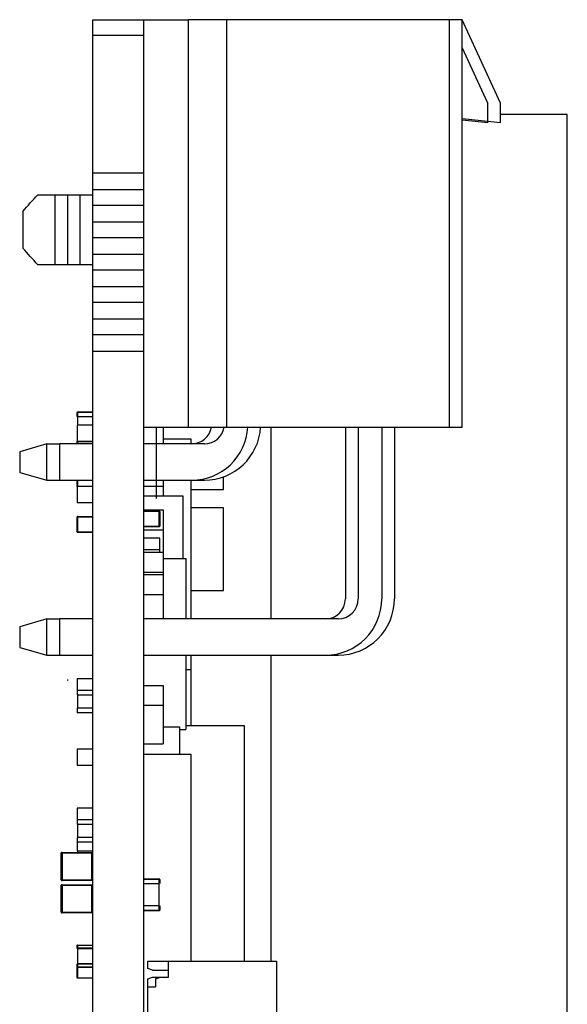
# Model space of a CAD drawing. Header units: millimetres. Extents: x -569 to -228, y 280 to 627.
# Tile 24 of 24: x -284 to -267, y 522 to 553. Entities that reach past the tile are written whole.
import ezdxf

# ---------------------------------------------------------------- set-up
doc = ezdxf.new("R2010")
doc.units = ezdxf.units.MM
doc.header["$LTSCALE"] = 32.67
doc.layers.add('00_COMPONENTS', color=7, linetype='CONTINUOUS')

msp = doc.modelspace()

# ---------------------------------------------------------------- linework, layer by layer
at = {"layer": '00_COMPONENTS', "color": 7}
for p, q in [((-281.662, 385.254), (-281.662, 552.904)), ((-281.662, 552.904), (-278.662, 552.904)), ((-280.062, 384.154), (-280.062, 552.904)), ((-278.662, 540.104), (-278.662, 552.904)), ((-278.262, 552.904), (-278.662, 552.904)), ((-270.062, 552.904), (-278.262, 552.904)), ((-277.462, 552.904), (-277.462, 540.104)), ((-270.462, 540.104), (-270.462, 552.904)), ((-270.062, 540.104), (-270.062, 552.904)), ((-268.862, 550.278), (-270.062, 552.904)), ((-269.262, 550.278), (-270.062, 552.028)), ((-269.262, 549.678), (-269.262, 550.278)), ((-268.862, 549.678), (-268.862, 550.278)), ((-266.762, 549.921), (-268.862, 549.921)), ((-266.762, 448.221), (-266.762, 549.921)), ((-270.062, 549.804), (-268.862, 549.678)), ((-270.062, 549.762), (-269.262, 549.678)), ((-280.062, 548.078), (-281.662, 548.078)), ((-283.392, 547.404), (-282.462, 547.404)), ((-282.862, 547.404), (-282.862, 545.204)), ((-282.462, 547.404), (-282.462, 545.204)), ((-282.462, 547.404), (-281.662, 547.404)), ((-282.062, 545.204), (-282.062, 547.404)), ((-281.662, 547.57), (-280.062, 547.57)), ((-280.062, 547.062), (-281.662, 547.062)), ((-283.862, 546.878), (-283.862, 545.729)), ((-281.662, 546.554), (-280.062, 546.554)), ((-280.062, 546.046), (-281.662, 546.046)), ((-281.662, 545.538), (-280.062, 545.538)), ((-282.462, 545.204), (-283.392, 545.204)), ((-281.662, 545.204), (-282.462, 545.204)), ((-280.062, 545.03), (-281.662, 545.03)), ((-281.662, 544.522), (-280.062, 544.522)), ((-280.062, 544.014), (-281.662, 544.014)), ((-281.662, 543.506), (-280.062, 543.506)), ((-280.062, 542.998), (-281.662, 542.998)), ((-281.662, 542.49), (-280.062, 542.49)), ((-282.162, 540.432), (-282.162, 540.562)), ((-282.142, 540.582), (-281.682, 540.582)), ((-282.142, 540.432), (-282.142, 540.163)), ((-282.142, 540.432), (-281.682, 540.432)), ((-282.162, 540.163), (-282.162, 539.663)), ((-281.662, 540.163), (-282.162, 540.163)), ((-280.062, 540.104), (-278.662, 540.104)), ((-279.453, 540.104), (-279.453, 539.574)), ((-278.662, 540.104), (-277.862, 540.104)), ((-277.862, 540.104), (-270.062, 540.104)), ((-276.062, 534.074), (-276.062, 540.104)), ((-273.732, 540.104), (-273.732, 534.704)), ((-273.332, 540.104), (-273.332, 534.704)), ((-272.592, 540.104), (-272.592, 534.704)), ((-272.192, 540.104), (-272.192, 534.704)), ((-282.162, 539.602), (-282.162, 539.663)), ((-282.162, 539.663), (-281.662, 539.663)), ((-279.453, 539.731), (-278.589, 539.731)), ((-278.589, 539.731), (-278.589, 539.574)), ((-283.112, 539.574), (-283.962, 539.329)), ((-283.962, 539.329), (-283.962, 538.679)), ((-283.112, 538.434), (-283.112, 539.574)), ((-283.112, 539.574), (-282.712, 539.574)), ((-282.712, 539.574), (-282.712, 538.434)), ((-281.662, 539.574), (-282.712, 539.574)), ((-278.162, 539.574), (-280.062, 539.574)), ((-283.962, 538.679), (-283.112, 538.434)), ((-283.112, 538.434), (-282.712, 538.434)), ((-282.712, 538.434), (-281.662, 538.434)), ((-282.162, 538.233), (-282.162, 538.434)), ((-280.062, 538.434), (-278.162, 538.434)), ((-279.453, 538.431), (-279.453, 537.944)), ((-278.589, 538.434), (-278.589, 534.074)), ((-277.562, 538.143), (-277.562, 538.54)), ((-282.162, 538.233), (-282.162, 537.733)), ((-281.662, 538.233), (-282.162, 538.233)), ((-280.062, 538.241), (-279.453, 538.241)), ((-278.589, 538.143), (-277.562, 538.143)), ((-280.062, 537.944), (-278.843, 537.944)), ((-278.843, 537.944), (-278.843, 535.969)), ((-282.162, 537.733), (-281.662, 537.733)), ((-280.062, 537.502), (-279.453, 537.502)), ((-280.042, 537.471), (-279.582, 537.471)), ((-279.562, 537.451), (-279.562, 536.991)), ((-279.453, 537.502), (-279.453, 534.074)), ((-277.562, 537.568), (-278.589, 537.568)), ((-277.562, 534.968), (-277.562, 537.568)), ((-282.162, 536.813), (-282.162, 537.273)), ((-282.142, 537.293), (-281.682, 537.293)), ((-280.062, 536.873), (-279.453, 536.873)), ((-279.582, 536.971), (-280.042, 536.971)), ((-281.682, 536.793), (-282.142, 536.793)), ((-279.562, 536.607), (-280.062, 536.607)), ((-279.562, 536.168), (-279.562, 536.607)), ((-280.062, 536.254), (-279.562, 536.254)), ((-280.062, 536.168), (-279.453, 536.168)), ((-279.453, 535.969), (-278.742, 535.969)), ((-278.742, 535.969), (-278.742, 534.074)), ((-280.062, 535.54), (-279.453, 535.54)), ((-280.062, 535.47), (-279.453, 535.47)), ((-278.589, 534.968), (-277.562, 534.968)), ((-280.062, 534.841), (-279.453, 534.841)), ((-283.112, 534.074), (-283.962, 533.829)), ((-283.112, 532.934), (-283.112, 534.074)), ((-283.112, 534.074), (-282.712, 534.074)), ((-282.712, 534.074), (-282.712, 532.934)), ((-281.662, 534.074), (-282.712, 534.074)), ((-273.962, 534.074), (-280.062, 534.074)), ((-283.962, 533.829), (-283.962, 533.179)), ((-283.962, 533.179), (-283.112, 532.934)), ((-283.112, 532.934), (-282.712, 532.934)), ((-282.712, 532.934), (-281.662, 532.934)), ((-280.062, 532.934), (-273.962, 532.934)), ((-278.742, 532.934), (-278.742, 530.599)), ((-278.589, 532.934), (-278.589, 530.724)), ((-276.062, 523.315), (-276.062, 532.934)), ((-282.162, 532.188), (-282.162, 531.693)), ((-281.662, 532.188), (-282.162, 532.188)), ((-278.742, 532.48), (-278.589, 532.48)), ((-280.062, 531.977), (-279.453, 531.977)), ((-279.453, 531.977), (-279.453, 530.145)), ((-282.162, 531.834), (-281.662, 531.834)), ((-282.142, 531.707), (-282.142, 531.282)), ((-282.162, 531.268), (-282.162, 531.127)), ((-279.453, 531.349), (-280.062, 531.349)), ((-281.662, 531.127), (-282.162, 531.127)), ((-279.453, 530.687), (-278.945, 530.687)), ((-278.945, 530.687), (-278.945, 529.819)), ((-278.742, 530.724), (-276.912, 530.724)), ((-276.912, 530.724), (-276.912, 523.315)), ((-278.945, 530.599), (-278.742, 530.599)), ((-280.062, 530.145), (-279.453, 530.145)), ((-282.162, 529.978), (-282.162, 529.478)), ((-281.662, 529.978), (-282.162, 529.978)), ((-280.062, 529.819), (-278.589, 529.819)), ((-278.589, 529.819), (-278.589, 523.315)), ((-282.162, 529.478), (-281.662, 529.478)), ((-282.162, 528.124), (-282.162, 527.629)), ((-281.662, 528.124), (-282.162, 528.124)), ((-282.162, 527.77), (-281.662, 527.77)), ((-282.142, 527.643), (-282.142, 527.218)), ((-282.162, 527.204), (-282.162, 526.791)), ((-281.662, 527.063), (-282.162, 527.063)), ((-282.662, 525.879), (-282.662, 526.709)), ((-282.632, 526.709), (-282.632, 526.739)), ((-282.632, 526.739), (-281.692, 526.739)), ((-282.162, 526.791), (-281.692, 526.791)), ((-282.142, 526.791), (-282.142, 526.739)), ((-282.662, 524.863), (-282.662, 525.693)), ((-282.632, 525.849), (-282.632, 525.879)), ((-281.692, 525.849), (-282.632, 525.849)), ((-282.632, 525.693), (-282.632, 525.723)), ((-282.632, 525.723), (-281.692, 525.723)), ((-280.042, 525.906), (-279.582, 525.906)), ((-280.042, 525.756), (-279.582, 525.756)), ((-279.582, 525.056), (-279.582, 525.756)), ((-279.562, 525.886), (-279.562, 525.756)), ((-282.632, 524.833), (-282.632, 524.863)), ((-281.692, 524.833), (-282.632, 524.833)), ((-279.582, 525.056), (-280.042, 525.056)), ((-279.582, 524.906), (-280.042, 524.906)), ((-279.562, 525.056), (-279.562, 524.926)), ((-282.152, 523.825), (-282.142, 523.831)), ((-282.162, 523.719), (-282.162, 523.811)), ((-282.142, 523.733), (-281.682, 523.733)), ((-282.142, 523.719), (-282.142, 523.238)), ((-282.142, 523.719), (-281.682, 523.719)), ((-282.162, 522.807), (-282.162, 523.224)), ((-281.682, 523.238), (-282.142, 523.238)), ((-281.682, 523.224), (-282.142, 523.224)), ((-279.942, 523.085), (-279.942, 523.315)), ((-279.942, 523.315), (-275.892, 523.315)), ((-279.292, 522.815), (-279.292, 523.315)), ((-275.892, 523.315), (-275.892, 516.315)), ((-279.792, 523.035), (-279.942, 523.085)), ((-279.792, 523.035), (-279.292, 523.035)), ((-282.152, 522.793), (-282.142, 522.787)), ((-279.942, 522.765), (-279.792, 522.815)), ((-279.942, 516.865), (-279.942, 522.765)), ((-279.792, 522.815), (-279.292, 522.815)), ((-279.692, 522.765), (-279.542, 522.815)), ((-279.692, 522.765), (-279.692, 522.515)), ((-279.942, 522.515), (-279.692, 522.515))]:
    msp.add_line(p, q, dxfattribs=at)
at = {"layer": '00_COMPONENTS', "color": 4}
for p, q in [((-280.062, 552.404), (-281.662, 552.404)), ((-282.142, 540.562), (-282.142, 540.432)), ((-281.682, 540.562), (-282.142, 540.562)), ((-279.662, 537.863), (-279.662, 540.104)), ((-282.142, 539.663), (-282.142, 539.602)), ((-282.142, 539.602), (-281.682, 539.602)), ((-282.142, 538.434), (-282.142, 538.233)), ((-279.582, 537.451), (-280.042, 537.451)), ((-279.582, 536.991), (-279.582, 537.451)), ((-282.142, 537.273), (-282.142, 536.813)), ((-281.682, 537.273), (-282.142, 537.273)), ((-280.042, 536.991), (-279.582, 536.991)), ((-282.142, 536.813), (-281.682, 536.813)), ((-282.162, 531.693), (-281.662, 531.693)), ((-281.662, 531.268), (-282.162, 531.268)), ((-282.162, 527.629), (-281.662, 527.629)), ((-281.662, 527.204), (-282.162, 527.204)), ((-281.692, 526.709), (-282.662, 526.709)), ((-282.632, 526.709), (-282.632, 525.879)), ((-281.692, 525.849), (-281.692, 526.739)), ((-282.662, 525.879), (-281.692, 525.879)), ((-281.692, 525.693), (-282.662, 525.693)), ((-282.632, 525.693), (-282.632, 524.863)), ((-281.692, 524.833), (-281.692, 525.723)), ((-279.582, 525.886), (-280.042, 525.886)), ((-279.582, 525.756), (-279.582, 525.886)), ((-282.662, 524.863), (-281.692, 524.863)), ((-280.042, 524.926), (-279.582, 524.926)), ((-279.582, 524.926), (-279.582, 525.056)), ((-282.142, 523.825), (-282.142, 523.733)), ((-282.142, 523.825), (-281.682, 523.825)), ((-282.142, 523.238), (-282.142, 523.146)), ((-282.142, 523.146), (-281.682, 523.146)), ((-282.142, 523.118), (-282.142, 522.793)), ((-281.682, 523.118), (-282.142, 523.118)), ((-282.142, 522.793), (-281.682, 522.793))]:
    msp.add_line(p, q, dxfattribs=at)
at = {"layer": '00_COMPONENTS', "color": 40}
for p, q in [((-282.142, 540.562), (-282.162, 540.562)), ((-282.142, 540.582), (-282.142, 540.562)), ((-282.162, 539.602), (-282.142, 539.602)), ((-279.582, 537.451), (-279.582, 537.471)), ((-279.562, 537.451), (-279.582, 537.451)), ((-282.142, 537.273), (-282.162, 537.273)), ((-282.142, 537.293), (-282.142, 537.273)), ((-279.582, 536.971), (-279.582, 536.991)), ((-279.582, 536.991), (-279.562, 536.991)), ((-282.162, 536.813), (-282.142, 536.813)), ((-282.142, 536.813), (-282.142, 536.793)), ((-282.462, 532.157), (-282.452, 532.157)), ((-282.452, 532.157), (-282.452, 532.147)), ((-279.582, 525.886), (-279.582, 525.906)), ((-279.562, 525.886), (-279.582, 525.886)), ((-279.582, 524.906), (-279.582, 524.926)), ((-279.582, 524.926), (-279.562, 524.926)), ((-282.142, 523.825), (-282.142, 523.831)), ((-282.142, 523.146), (-282.142, 523.118)), ((-282.142, 522.793), (-282.142, 522.787))]:
    msp.add_line(p, q, dxfattribs=at)
at = {"layer": '00_COMPONENTS', "color": 7}
for points in [[(-281.683, 526.737), (-281.684, 526.737), (-281.684, 526.737), (-281.682, 526.737), (-281.68, 526.736)], [(-281.683, 525.721), (-281.684, 525.721), (-281.684, 525.721), (-281.682, 525.721), (-281.68, 525.72)]]:
    msp.add_lwpolyline(points, dxfattribs=at)
for centre, radius, start, end in [((-282.142, 540.562), 0.02, 90, 180), ((-278.562, 540.204), 1.77, 270, 356.7612), ((-278.562, 540.204), 0.63, 270, 350.8668), ((-278.162, 540.204), 1.77, 270, 356.7612), ((-278.162, 540.204), 0.63, 270, 350.8668), ((-279.582, 537.451), 0.02, 0, 90), ((-282.142, 537.273), 0.02, 90, 180), ((-279.582, 536.991), 0.02, 270, 360), ((-282.142, 536.813), 0.02, 180, 270), ((-274.362, 534.704), 1.77, 270, 360), ((-274.362, 534.704), 0.63, 270, 360), ((-273.962, 534.704), 1.77, 270, 360), ((-273.962, 534.704), 0.63, 270, 360), ((-282.632, 526.709), 0.03, 90, 180), ((-282.632, 525.879), 0.03, 177.4129, 180), ((-282.632, 525.879), 0.03, 180, 270), ((-282.632, 525.693), 0.03, 90, 180), ((-279.582, 525.886), 0.02, 0, 90), ((-282.632, 524.863), 0.03, 177.4129, 180), ((-282.632, 524.863), 0.03, 180, 270), ((-279.582, 524.926), 0.02, 270, 360)]:
    msp.add_arc(centre, radius, start, end, dxfattribs=at)
at = {"layer": '00_COMPONENTS', "color": 40}
msp.add_arc((-282.452, 532.157), 0.01, 180, 270, dxfattribs=at)
at = {"layer": '00_COMPONENTS', "color": 7}
for points in [[(-283.862, 546.878), (-283.713, 547.06), (-283.553, 547.233), (-283.392, 547.404)], [(-283.392, 545.204), (-283.553, 545.375), (-283.713, 545.548), (-283.862, 545.729)], [(-282.643, 525.854), (-282.65, 525.858), (-282.659, 525.863), (-282.661, 525.871)], [(-282.643, 524.838), (-282.65, 524.842), (-282.659, 524.847), (-282.661, 524.855)]]:
    msp.add_open_spline(points, degree=3, dxfattribs=at)
for points, knots in [([(-282.162, 540.564), (-282.162, 540.561), (-282.153, 540.56), (-282.149, 540.563), (-282.147, 540.565)], [0, 0, 0, 0, 0.567698, 1, 1, 1, 1]), ([(-282.152, 540.562), (-282.147, 540.565), (-282.136, 540.574), (-282.148, 540.582), (-282.152, 540.582)], [0, 0, 0, 0, 0.574127, 1, 1, 1, 1]), ([(-282.142, 539.599), (-282.145, 539.6), (-282.149, 539.601), (-282.154, 539.603), (-282.161, 539.603), (-282.158, 539.6), (-282.157, 539.599)], [0, 0, 0, 0, 0.330831, 0.646596, 0.816968, 1, 1, 1, 1]), ([(-279.573, 537.471), (-279.577, 537.471), (-279.589, 537.465), (-279.578, 537.454), (-279.573, 537.451)], [0, 0, 0, 0, 0.384054, 1, 1, 1, 1]), ([(-279.582, 537.46), (-279.579, 537.456), (-279.571, 537.445), (-279.562, 537.456), (-279.562, 537.46)], [0, 0, 0, 0, 0.574127, 1, 1, 1, 1]), ([(-282.162, 537.282), (-282.162, 537.278), (-282.156, 537.266), (-282.146, 537.277), (-282.142, 537.282)], [0, 0, 0, 0, 0.384054, 1, 1, 1, 1]), ([(-282.152, 537.273), (-282.147, 537.276), (-282.136, 537.285), (-282.148, 537.293), (-282.152, 537.293)], [0, 0, 0, 0, 0.574127, 1, 1, 1, 1]), ([(-279.573, 536.991), (-279.577, 536.988), (-279.589, 536.979), (-279.577, 536.971), (-279.573, 536.971)], [0, 0, 0, 0, 0.574127, 1, 1, 1, 1]), ([(-279.562, 536.982), (-279.562, 536.985), (-279.568, 536.997), (-279.579, 536.986), (-279.582, 536.982)], [0, 0, 0, 0, 0.384054, 1, 1, 1, 1]), ([(-282.142, 536.804), (-282.146, 536.808), (-282.154, 536.819), (-282.162, 536.808), (-282.162, 536.804)], [0, 0, 0, 0, 0.574127, 1, 1, 1, 1]), ([(-282.152, 536.793), (-282.148, 536.793), (-282.136, 536.799), (-282.147, 536.809), (-282.152, 536.813)], [0, 0, 0, 0, 0.384054, 1, 1, 1, 1]), ([(-282.66, 526.718), (-282.66, 526.718), (-282.662, 526.718), (-282.66, 526.72), (-282.659, 526.721)], [0, 0, 0, 0, 0.049501, 1, 1, 1, 1]), ([(-282.659, 526.721), (-282.656, 526.727), (-282.652, 526.734), (-282.645, 526.736), (-282.644, 526.737)], [0, 0, 0, 0, 0.824877, 1, 1, 1, 1]), ([(-282.644, 526.737), (-282.639, 526.738), (-282.635, 526.725), (-282.632, 526.719), (-282.63, 526.717)], [0, 0, 0, 0, 0.648137, 1, 1, 1, 1]), ([(-282.66, 525.702), (-282.66, 525.702), (-282.662, 525.702), (-282.66, 525.704), (-282.659, 525.705)], [0, 0, 0, 0, 0.049501, 1, 1, 1, 1]), ([(-282.659, 525.705), (-282.656, 525.711), (-282.652, 525.718), (-282.645, 525.72), (-282.644, 525.721)], [0, 0, 0, 0, 0.824877, 1, 1, 1, 1]), ([(-282.644, 525.721), (-282.639, 525.722), (-282.635, 525.709), (-282.632, 525.703), (-282.63, 525.701)], [0, 0, 0, 0, 0.648137, 1, 1, 1, 1]), ([(-282.633, 525.851), (-282.635, 525.851), (-282.638, 525.852), (-282.641, 525.853), (-282.643, 525.854)], [0, 0, 0, 0, 0.388286, 1, 1, 1, 1]), ([(-282.637, 525.869), (-282.634, 525.871), (-282.633, 525.86), (-282.631, 525.851), (-282.633, 525.851)], [0, 0, 0, 0, 0.605881, 1, 1, 1, 1]), ([(-279.573, 525.906), (-279.577, 525.906), (-279.589, 525.9), (-279.578, 525.889), (-279.573, 525.886)], [0, 0, 0, 0, 0.384054, 1, 1, 1, 1]), ([(-279.582, 525.889), (-279.58, 525.888), (-279.575, 525.886), (-279.571, 525.885), (-279.563, 525.885), (-279.566, 525.888), (-279.567, 525.889)], [0, 0, 0, 0, 0.330831, 0.646596, 0.816968, 1, 1, 1, 1]), ([(-282.633, 524.835), (-282.635, 524.835), (-282.638, 524.836), (-282.641, 524.837), (-282.643, 524.838)], [0, 0, 0, 0, 0.388286, 1, 1, 1, 1]), ([(-282.637, 524.853), (-282.634, 524.855), (-282.633, 524.844), (-282.631, 524.835), (-282.633, 524.835)], [0, 0, 0, 0, 0.605881, 1, 1, 1, 1]), ([(-279.573, 524.926), (-279.577, 524.923), (-279.589, 524.914), (-279.577, 524.906), (-279.573, 524.906)], [0, 0, 0, 0, 0.574127, 1, 1, 1, 1]), ([(-279.562, 524.923), (-279.562, 524.926), (-279.572, 524.927), (-279.576, 524.924), (-279.578, 524.923)], [0, 0, 0, 0, 0.567698, 1, 1, 1, 1]), ([(-282.142, 523.832), (-282.146, 523.828), (-282.15, 523.826), (-282.162, 523.815), (-282.162, 523.818)], [0, 0, 0, 0, 0.676885, 1, 1, 1, 1]), ([(-282.162, 523.813), (-282.162, 523.817), (-282.156, 523.823), (-282.149, 523.824), (-282.147, 523.824)], [0, 0, 0, 0, 0.676761, 1, 1, 1, 1]), ([(-282.142, 523.733), (-282.147, 523.733), (-282.153, 523.733), (-282.161, 523.727), (-282.159, 523.723), (-282.157, 523.722)], [0, 0, 0, 0, 0.572265, 0.77594, 1, 1, 1, 1]), ([(-282.142, 523.238), (-282.147, 523.238), (-282.153, 523.238), (-282.161, 523.232), (-282.159, 523.228), (-282.157, 523.227)], [0, 0, 0, 0, 0.572265, 0.77594, 1, 1, 1, 1]), ([(-282.162, 523.139), (-282.162, 523.133), (-282.161, 523.119), (-282.146, 523.121), (-282.142, 523.125)], [0, 0, 0, 0, 0.530781, 1, 1, 1, 1]), ([(-282.142, 523.145), (-282.147, 523.146), (-282.153, 523.147), (-282.161, 523.14), (-282.159, 523.135), (-282.157, 523.134)], [0, 0, 0, 0, 0.522024, 0.723532, 1, 1, 1, 1]), ([(-282.152, 523.118), (-282.147, 523.121), (-282.137, 523.131), (-282.146, 523.144), (-282.152, 523.146)], [0, 0, 0, 0, 0.469083, 1, 1, 1, 1]), ([(-282.162, 522.805), (-282.162, 522.801), (-282.156, 522.795), (-282.149, 522.794), (-282.147, 522.794)], [0, 0, 0, 0, 0.676761, 1, 1, 1, 1]), ([(-282.142, 522.786), (-282.146, 522.79), (-282.15, 522.792), (-282.162, 522.803), (-282.162, 522.8)], [0, 0, 0, 0, 0.676885, 1, 1, 1, 1])]:
    msp.add_open_spline(points, degree=3, knots=knots, dxfattribs=at)
at = {"layer": '00_COMPONENTS', "color": 40}
for points in [[(-282.142, 523.825), (-282.144, 523.825), (-282.146, 523.825), (-282.148, 523.825), (-282.152, 523.824), (-282.157, 523.821), (-282.16, 523.818), (-282.161, 523.815), (-282.162, 523.813), (-282.162, 523.812), (-282.162, 523.811)], [(-282.162, 523.811), (-282.162, 523.812), (-282.162, 523.813), (-282.161, 523.815), (-282.16, 523.818), (-282.157, 523.821), (-282.152, 523.824), (-282.148, 523.825), (-282.146, 523.825), (-282.144, 523.825), (-282.142, 523.825)], [(-282.162, 523.132), (-282.162, 523.133), (-282.162, 523.135), (-282.161, 523.136), (-282.16, 523.139), (-282.157, 523.142), (-282.152, 523.145), (-282.148, 523.146), (-282.146, 523.146), (-282.144, 523.146), (-282.142, 523.146)], [(-282.142, 523.118), (-282.144, 523.118), (-282.146, 523.118), (-282.148, 523.119), (-282.152, 523.119), (-282.157, 523.122), (-282.16, 523.125), (-282.161, 523.128), (-282.162, 523.13), (-282.162, 523.131), (-282.162, 523.132)], [(-282.162, 522.807), (-282.162, 522.806), (-282.162, 522.805), (-282.161, 522.803), (-282.16, 522.8), (-282.157, 522.797), (-282.152, 522.794), (-282.148, 522.794), (-282.146, 522.793), (-282.144, 522.793), (-282.142, 522.793)], [(-282.142, 522.793), (-282.144, 522.793), (-282.146, 522.793), (-282.148, 522.794), (-282.152, 522.794), (-282.157, 522.797), (-282.16, 522.8), (-282.161, 522.803), (-282.162, 522.805), (-282.162, 522.806), (-282.162, 522.807)]]:
    msp.add_open_spline(points, degree=3, knots=[0, 0, 0, 0, 0.125, 0.1875, 0.25, 0.5, 0.75, 0.8125, 0.875, 1, 1, 1, 1], dxfattribs=at)

doc.saveas('drawing.dxf')
